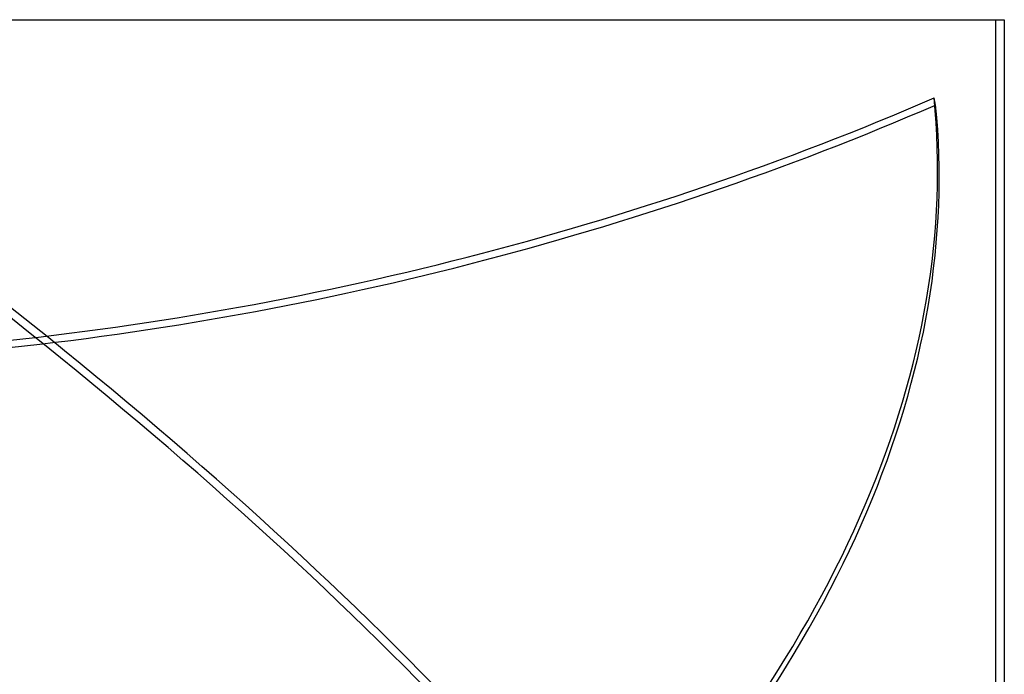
# Model space of a CAD drawing. Header units: millimetres. Extents: x -270 to 270, y -120 to 100.
# Tile 73 of 74: x 90 to 202, y 25 to 100. Entities that reach past the tile are written whole.
import ezdxf

# ---------------------------------------------------------------- set-up
doc = ezdxf.new("R2010")
doc.units = ezdxf.units.MM
doc.layers.add('MAIN-1', color=7, linetype='Continuous')
doc.layers.add('MAIN-2', color=7, linetype='Continuous')

msp = doc.modelspace()

# ---------------------------------------------------------------- linework, layer by layer
at = {"layer": 'MAIN-1'}
for p, q in [((0, 100), (202.5, 100)), ((202.5, 100), (202.5, 12))]:
    msp.add_line(p, q, dxfattribs=at)
at = {"layer": 'MAIN-2'}
for p, q in [((201.5, 100), (201.5, 10.5)), ((194.63, 90.22), (194.45, 91.03))]:
    msp.add_line(p, q, dxfattribs=at)
for centre, major_axis, ratio, start_param, end_param in [((-35.77, 43.6), (221.31, -130.08), 0.345492, 0.725247, 1.353566), ((-35.29, 44.4), (-221.31, 130.08), 0.345492, -2.416345, -1.788027), ((104.24, 184.43), (204.47, 45.91), 0.559017, -1.790077, -1.242545), ((104.42, 183.62), (204.47, 45.91), 0.559017, -1.790077, -1.242545), ((-57.58, 44.4), (-250.48, -56.24), 0.559017, 2.445529, 3.073847), ((-57.4, 43.6), (250.48, 56.24), 0.559017, -0.696064, -0.067745)]:
    msp.add_ellipse(centre, major_axis=major_axis, ratio=ratio, start_param=start_param, end_param=end_param, dxfattribs=at)

doc.saveas('drawing.dxf')
